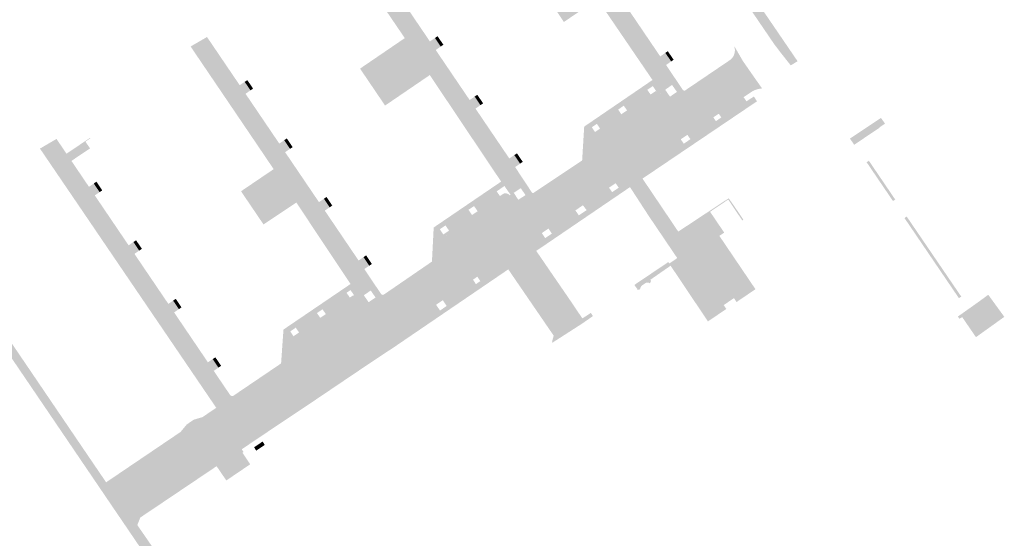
# Model space of a CAD drawing. Header units: inches. Extents: x 83219 to 84793, y 445831 to 447244.
# Tile 12 of 17: x 83912 to 84132, y 446579 to 446695. Entities that reach past the tile are written whole.
import ezdxf

# ---------------------------------------------------------------- set-up
doc = ezdxf.new("R2010")
doc.units = ezdxf.units.IN
doc.header["$MEASUREMENT"] = 0

msp = doc.modelspace()

# ---------------------------------------------------------------- hatches: boundary and pattern name
for points in [[(84042.25, 446749.39), (84085.64, 446685.74), (84085.23, 446685.49), (84084.12, 446684.81), (84081.92, 446687.58), (84080.42, 446689.56), (84040.48, 446748.26), (84042.25, 446749.39), (84042.25, 446749.39)], [(84039.7, 446711.76), (84038.59, 446711.01), (84046.14, 446699.87), (84047.25, 446700.62), (84047.83, 446699.76), (84048.55, 446698.71), (84047.44, 446697.96), (84054.99, 446686.82), (84056.14, 446687.6), (84057.44, 446685.69), (84056.29, 446684.91), (84056.89, 446684.02), (84053.27, 446681.55), (84051.58, 446684.03), (84049.33, 446687.33), (84040.99, 446699.57), (84033.5, 446694.51), (84028.43, 446702.01), (84035.93, 446707.08), (84024.53, 446723.93), (84021.03, 446729.12), (84017.53, 446734.29), (84021.14, 446736.74), (84028.44, 446725.97), (84029.56, 446726.73), (84030.21, 446725.76), (84030.85, 446724.82), (84029.74, 446724.06), (84037.3, 446712.91), (84038.41, 446713.67), (84039.09, 446712.67), (84039.7, 446711.76), (84039.7, 446711.76)], [(84006.02, 446689.02), (84004.9, 446688.25), (84012.47, 446677.08), (84013.59, 446677.84), (84014.89, 446675.93), (84013.77, 446675.17), (84021.32, 446664.03), (84022.44, 446664.78), (84023.73, 446662.87), (84022.62, 446662.11), (84023.13, 446661.33), (84019.5, 446658.86), (84017.83, 446661.35), (84009.56, 446673.71), (84003.58, 446682.65), (83993.6, 446675.84), (83988.02, 446684.09), (83993.25, 446687.66), (83998, 446690.9), (83992.57, 446698.89), (83983.98, 446711.55), (83987.49, 446713.93), (83989.19, 446711.42), (83994.76, 446703.2), (83995.89, 446703.97), (83997.19, 446702.05), (83996.06, 446701.29), (84003.6, 446690.16), (84004.73, 446690.93), (84006.02, 446689.02), (84006.02, 446689.02)], [(83972.4, 446666.18), (83971.3, 446665.43), (83978.85, 446654.28), (83979.96, 446655.03), (83981.24, 446653.12), (83980.15, 446652.38), (83987.69, 446641.24), (83988.79, 446641.99), (83990.08, 446640.08), (83988.98, 446639.34), (83989.55, 446638.48), (83985.89, 446635.99), (83980.16, 446644.61), (83973.8, 446654.19), (83966.48, 446649.29), (83961.46, 446656.7), (83968.74, 446661.64), (83965.27, 446666.78), (83957.75, 446677.89), (83952.24, 446686.03), (83950.21, 446689.03), (83953.87, 446691.15), (83961.17, 446680.38), (83962.28, 446681.14), (83963.57, 446679.23), (83962.46, 446678.48), (83970, 446667.35), (83971.1, 446668.1), (83972.4, 446666.18), (83972.4, 446666.18)], [(84005.32, 446691.33), (84006.61, 446689.41), (84006.02, 446689.02), (84004.73, 446690.93), (84005.32, 446691.33), (84005.32, 446691.33)], [(84071.89, 446683.98), (84058.93, 446675.17), (84058.83, 446675.12), (84058.73, 446675.07), (84058.63, 446675.03), (84058.53, 446675), (84058.42, 446674.97), (84058.31, 446674.96), (84058.2, 446674.96), (84058.09, 446674.96), (84057.98, 446674.98), (84057.87, 446675.01), (84057.77, 446675.04), (84057.67, 446675.08), (84057.57, 446675.14), (84057.48, 446675.2), (84057.39, 446675.26), (84057.31, 446675.34), (84057.24, 446675.42), (84057.18, 446675.51), (84055.67, 446677.7), (84056.75, 446678.43), (84057.17, 446677.83), (84058.72, 446678.89), (84058.31, 446679.48), (84059.43, 446680.24), (84060.08, 446679.28), (84060.45, 446679.15), (84070.67, 446686.08), (84070.85, 446686.24), (84071.01, 446686.42), (84071.15, 446686.6), (84071.28, 446686.81), (84071.39, 446687.02), (84071.48, 446687.24), (84071.56, 446687.46), (84071.61, 446687.7), (84071.64, 446687.93), (84071.65, 446688.17), (84071.64, 446688.41), (84071.61, 446688.65), (84071.56, 446688.88), (84071.49, 446689.11), (84071.39, 446689.33), (84073.44, 446685.78), (84073.24, 446685.44), (84073.02, 446685.11), (84072.77, 446684.8), (84072.5, 446684.5), (84072.2, 446684.23), (84071.89, 446683.98)], [(84056.69, 446687.97), (84057.99, 446686.06), (84057.44, 446685.69), (84056.14, 446687.6), (84056.69, 446687.97), (84056.69, 446687.97)], [(84013.22, 446636.97), (84006.47, 446632.37), (84004.98, 446631.35), (83993.9, 446623.8), (83977.83, 446613), (83961.22, 446601.75), (83960.42, 446601.21), (83954.15, 446596.97), (83953.4, 446596.46), (83936.35, 446585.07), (83933.04, 446589.91), (83972.1, 446616.47), (83974.24, 446617.93), (83976.41, 446619.3), (83991.76, 446629.6), (84005.8, 446639.26), (84008.19, 446640.9), (84010.55, 446642.53), (84025.59, 446652.63), (84041.85, 446663.4), (84042.05, 446663.54), (84044.03, 446664.91), (84058.93, 446675.17), (84071.89, 446683.98), (84072.2, 446684.23), (84072.5, 446684.5), (84072.77, 446684.8), (84073.02, 446685.11), (84073.24, 446685.44), (84073.44, 446685.78), (84075.3, 446683.11), (84077.71, 446679.67), (84077.3, 446679.62), (84076.9, 446679.54), (84076.5, 446679.43), (84076.12, 446679.29), (84075.74, 446679.12), (84075.38, 446678.92), (84075.3, 446678.86), (84073.59, 446677.72), (84068.05, 446674.01), (84066.84, 446673.2), (84061.05, 446669.31), (84059.56, 446668.31), (84053.27, 446664.07), (84051.55, 446662.91), (84045.05, 446658.51), (84043.57, 446657.51), (84037.74, 446653.57), (84036.06, 446652.43), (84030.05, 446648.37), (84028.58, 446647.37), (84014.18, 446637.62), (84013.22, 446636.97), (84013.22, 446636.97)], [(84041.85, 446663.4), (84025.59, 446652.63), (84025.47, 446652.55), (84025.33, 446652.49), (84025.2, 446652.44), (84025.06, 446652.4), (84024.91, 446652.37), (84024.77, 446652.36), (84024.62, 446652.36), (84024.48, 446652.37), (84024.33, 446652.4), (84024.19, 446652.44), (84024.05, 446652.49), (84023.92, 446652.56), (84023.8, 446652.63), (84023.68, 446652.72), (84023.57, 446652.81), (84023.47, 446652.92), (84022.17, 446654.76), (84023, 446655.3), (84023.33, 446654.81), (84024.93, 446655.84), (84024.59, 446656.35), (84025.86, 446657.19), (84026.39, 446656.38), (84026.55, 446656.32), (84026.71, 446656.34), (84037.57, 446663.59), (84038.03, 446671.14), (84041.5, 446673.51), (84053.27, 446681.55), (84056.89, 446684.02), (84059.43, 446680.24), (84058.31, 446679.48), (84057.63, 446680.45), (84056.1, 446679.37), (84056.75, 446678.43), (84055.67, 446677.7), (84055.24, 446678.32), (84055.14, 446678.46), (84054.97, 446678.62), (84054.78, 446678.75), (84054.57, 446678.84), (84054.35, 446678.89), (84054.12, 446678.91), (84053.89, 446678.89), (84053.67, 446678.82), (84053.47, 446678.73), (84054.06, 446679.13), (84053.34, 446680.19), (84052.12, 446679.36), (84052.83, 446678.3), (84047.59, 446674.75), (84046.87, 446675.81), (84045.6, 446674.95), (84046.31, 446673.89), (84041.57, 446670.69), (84040.86, 446671.75), (84039.73, 446670.99), (84040.45, 446669.93), (84038.38, 446668.53), (84041.85, 446663.4)], [(83962.86, 446681.53), (83964.15, 446679.62), (83963.57, 446679.23), (83962.28, 446681.14), (83962.86, 446681.53), (83962.86, 446681.53)], [(84058.93, 446675.17), (84044.03, 446664.91), (84042.05, 446663.54), (84041.85, 446663.4), (84038.38, 446668.53), (84040.45, 446669.93), (84041.57, 446670.69), (84046.31, 446673.89), (84047.59, 446674.75), (84052.83, 446678.3), (84053.41, 446678.69), (84053.51, 446678.75), (84053.61, 446678.8), (84053.72, 446678.84), (84053.83, 446678.87), (84053.95, 446678.89), (84054.06, 446678.9), (84054.17, 446678.91), (84054.29, 446678.9), (84054.4, 446678.88), (84054.51, 446678.85), (84054.62, 446678.82), (84054.73, 446678.77), (84054.83, 446678.72), (84054.92, 446678.65), (84055.01, 446678.58), (84055.1, 446678.5), (84055.18, 446678.42), (84055.24, 446678.32), (84057.18, 446675.51), (84057.24, 446675.42), (84057.31, 446675.34), (84057.39, 446675.26), (84057.48, 446675.2), (84057.57, 446675.14), (84057.67, 446675.08), (84057.77, 446675.04), (84057.87, 446675.01), (84057.98, 446674.98), (84058.09, 446674.96), (84058.2, 446674.96), (84058.31, 446674.96), (84058.42, 446674.97), (84058.53, 446675), (84058.63, 446675.03), (84058.73, 446675.07), (84058.83, 446675.12), (84058.93, 446675.17), (84058.93, 446675.17)], [(84028.84, 446644.41), (84027.33, 446643.39), (84029.93, 446639.59), (84035.09, 446632.07), (84037.62, 446628.31), (84039.51, 446629.53), (84039.98, 446628.83), (84037.36, 446627.01), (84037.18, 446626.9), (84026.35, 446642.75), (84022.02, 446639.94), (84032.89, 446624.14), (84031.25, 446623.09), (84030.88, 446622.85), (84030.94, 446623.15), (84030.86, 446623.16), (84031.22, 446624.46), (84029.09, 446627.57), (84021.09, 446639.26), (83994.96, 446621.45), (83994.22, 446620.99), (83988.78, 446617.35), (83985.75, 446615.31), (83977.06, 446609.44), (83973.39, 446607), (83968.78, 446603.91), (83965.68, 446601.82), (83961.62, 446599.09), (83956.01, 446595.31), (83945.71, 446588.37), (83938.98, 446583.84), (83938.32, 446582.17), (83936.25, 446585.01), (83936.35, 446585.07), (83953.4, 446596.46), (83954.15, 446596.97), (83960.42, 446601.21), (83961.22, 446601.75), (83977.83, 446613), (83993.9, 446623.8), (84004.98, 446631.35), (84005.86, 446630.07), (84007.35, 446631.09), (84006.47, 446632.37), (84013.22, 446636.97), (84013.87, 446635.96), (84014.85, 446636.64), (84014.18, 446637.62), (84028.58, 446647.37), (84029.32, 446646.24), (84030.82, 446647.23), (84030.05, 446648.37), (84036.06, 446652.43), (84036.83, 446651.32), (84038.58, 446652.5), (84037.74, 446653.57), (84043.57, 446657.51), (84044.25, 446656.5), (84045.73, 446657.5), (84045.05, 446658.51), (84051.55, 446662.91), (84053.27, 446664.07), (84059.56, 446668.31), (84060.26, 446667.33), (84061.73, 446668.33), (84061.05, 446669.31), (84066.84, 446673.2), (84067.41, 446672.35), (84068.63, 446673.19), (84068.05, 446674.01), (84073.59, 446677.72), (84074.23, 446676.78), (84075.89, 446677.86), (84076.58, 446676.79), (84051.04, 446659.53), (84048.25, 446657.63), (84028.84, 446644.41), (84028.84, 446644.41)], [(84014.18, 446678.24), (84015.48, 446676.33), (84014.89, 446675.93), (84013.59, 446677.84), (84014.18, 446678.24), (84014.18, 446678.24)], [(84103.96, 446670.92), (84098.28, 446667.09), (84097.32, 446668.46), (84104.25, 446673.08), (84105.15, 446671.8), (84103.92, 446670.97), (84103.96, 446670.92), (84103.96, 446670.92)], [(83947.6, 446630.38), (83946.53, 446629.65), (83954.07, 446618.51), (83955.14, 446619.23), (83956.43, 446617.32), (83955.37, 446616.6), (83959.04, 446611.19), (83959.07, 446611.15), (83959.11, 446611.12), (83959.14, 446611.09), (83959.18, 446611.06), (83959.23, 446611.04), (83959.27, 446611.02), (83959.32, 446611), (83959.36, 446610.99), (83959.41, 446610.98), (83959.46, 446610.97), (83959.51, 446610.97), (83959.55, 446610.98), (83959.6, 446610.98), (83959.65, 446611), (83959.7, 446611.01), (83959.74, 446611.03), (83955.93, 446608.35), (83952.39, 446613.56), (83949.32, 446618.08), (83938.18, 446634.47), (83931.27, 446644.64), (83926.15, 446652.18), (83916.6, 446666.23), (83920.29, 446668.39), (83922.05, 446665.79), (83922.52, 446665.09), (83927.77, 446668.63), (83927.84, 446668.53), (83926.74, 446667.79), (83927.77, 446666.28), (83925.29, 446664.61), (83923.62, 446663.48), (83927.53, 446657.7), (83928.61, 446658.43), (83929.91, 446656.51), (83928.83, 446655.78), (83936.38, 446644.63), (83937.46, 446645.36), (83938.75, 446643.45), (83937.68, 446642.72), (83945.24, 446631.56), (83946.31, 446632.28), (83947.6, 446630.38), (83947.6, 446630.38)], [(83971.68, 446668.49), (83972.98, 446666.57), (83972.4, 446666.18), (83971.1, 446668.1), (83971.68, 446668.49), (83971.68, 446668.49)], [(84023.03, 446665.18), (84024.32, 446663.27), (84023.73, 446662.87), (84022.44, 446664.78), (84023.03, 446665.18), (84023.03, 446665.18)], [(84101.05, 446663.18), (84101.55, 446663.51), (84107.42, 446654.86), (84106.93, 446654.51), (84101.05, 446663.18), (84101.05, 446663.18)], [(84005.8, 446639.26), (83991.76, 446629.6), (83991.64, 446629.54), (83991.53, 446629.5), (83991.41, 446629.46), (83991.29, 446629.43), (83991.16, 446629.41), (83991.04, 446629.4), (83990.91, 446629.4), (83990.79, 446629.42), (83990.66, 446629.44), (83990.54, 446629.47), (83990.42, 446629.51), (83990.31, 446629.57), (83990.2, 446629.63), (83990.1, 446629.7), (83990, 446629.78), (83989.91, 446629.87), (83989.83, 446629.96), (83989.75, 446630.06), (83988.75, 446631.53), (83989.6, 446632.41), (83989.93, 446631.93), (83991.48, 446632.98), (83990.92, 446633.79), (83991.96, 446634.88), (83992.77, 446633.68), (83992.96, 446633.59), (83993.14, 446633.57), (83993.31, 446633.62), (84004.06, 446641), (84004.45, 446648.61), (84015.78, 446656.33), (84019.5, 446658.86), (84023.13, 446661.33), (84025.86, 446657.19), (84024.59, 446656.35), (84023.87, 446657.4), (84022.32, 446656.35), (84023, 446655.3), (84022.17, 446654.76), (84021.44, 446655.8), (84021.6, 446655.91), (84020.22, 446657.88), (84018.5, 446656.67), (84019.24, 446655.63), (84014.24, 446652.24), (84013.46, 446653.4), (84012.21, 446652.56), (84013, 446651.4), (84007.87, 446647.92), (84007.08, 446649.08), (84005.82, 446648.22), (84006.6, 446647.06), (84006.92, 446647.28), (84007.32, 446646.68), (84007.32, 446646.68), (84007.33, 446646.67), (84007.33, 446646.65), (84007.34, 446646.64), (84007.34, 446646.63), (84007.34, 446646.61), (84007.34, 446646.6), (84007.34, 446646.58), (84007.34, 446646.57), (84007.34, 446646.55), (84007.33, 446646.54), (84007.33, 446646.53), (84007.32, 446646.52), (84007.31, 446646.5), (84007.3, 446646.49), (84005.44, 446645.25), (84008.25, 446641.14), (84008.26, 446641.12), (84008.26, 446641.11), (84008.27, 446641.09), (84008.27, 446641.07), (84008.27, 446641.05), (84008.27, 446641.04), (84008.27, 446641.02), (84008.27, 446641), (84008.26, 446640.99), (84008.26, 446640.97), (84008.25, 446640.96), (84008.24, 446640.94), (84008.23, 446640.93), (84008.22, 446640.92), (84008.21, 446640.91), (84008.19, 446640.9), (84005.8, 446639.26)], [(83929.2, 446658.83), (83930.5, 446656.91), (83929.91, 446656.51), (83928.61, 446658.43), (83929.2, 446658.83), (83929.2, 446658.83)], [(84068.19, 446646.74), (84058.79, 446641.78), (84056.8, 446644.72), (84052.48, 446651.12), (84050.85, 446653.62), (84049.12, 446656.29), (84048.25, 446657.63), (84051.04, 446659.53), (84051.95, 446658.18), (84059.01, 446647.7), (84060.1, 446648.41), (84070.26, 446655.13), (84071.23, 446653.78), (84073.54, 446650.37), (84073.46, 446650.32), (84073.29, 446650.2), (84072.98, 446650.66), (84070.16, 446654.85), (84066.12, 446652.12), (84068.95, 446647.94), (84069.27, 446647.47), (84068.19, 446646.74)], [(83980.54, 446655.42), (83981.82, 446653.52), (83981.24, 446653.12), (83979.96, 446655.03), (83980.54, 446655.42), (83980.54, 446655.42)], [(84025.59, 446652.63), (84010.55, 446642.53), (84008.19, 446640.9), (84008.21, 446640.91), (84008.22, 446640.92), (84008.23, 446640.93), (84008.24, 446640.94), (84008.25, 446640.96), (84008.26, 446640.97), (84008.26, 446640.99), (84008.27, 446641), (84008.27, 446641.02), (84008.27, 446641.04), (84008.27, 446641.05), (84008.27, 446641.07), (84008.27, 446641.09), (84008.26, 446641.11), (84008.26, 446641.12), (84008.25, 446641.14), (84008.23, 446641.17), (84005.44, 446645.25), (84007.23, 446646.45), (84007.24, 446646.45), (84007.26, 446646.46), (84007.27, 446646.46), (84007.28, 446646.47), (84007.29, 446646.48), (84007.3, 446646.49), (84007.31, 446646.5), (84007.32, 446646.52), (84007.33, 446646.53), (84007.33, 446646.54), (84007.34, 446646.55), (84007.34, 446646.57), (84007.34, 446646.58), (84007.34, 446646.6), (84007.34, 446646.61), (84007.34, 446646.63), (84007.34, 446646.64), (84007.33, 446646.65), (84007.33, 446646.67), (84007.32, 446646.68), (84007.31, 446646.69), (84007.31, 446646.71), (84006.92, 446647.28), (84007.87, 446647.92), (84013, 446651.4), (84014.24, 446652.24), (84019.24, 446655.63), (84020.05, 446656.18), (84020.17, 446656.21), (84020.3, 446656.23), (84020.42, 446656.23), (84020.55, 446656.23), (84020.67, 446656.21), (84020.8, 446656.18), (84020.92, 446656.15), (84021.03, 446656.1), (84021.15, 446656.04), (84021.25, 446655.97), (84021.35, 446655.89), (84021.44, 446655.8), (84023.47, 446652.92), (84023.57, 446652.81), (84023.68, 446652.72), (84023.8, 446652.63), (84023.92, 446652.56), (84024.05, 446652.49), (84024.19, 446652.44), (84024.33, 446652.4), (84024.48, 446652.37), (84024.62, 446652.36), (84024.77, 446652.36), (84024.91, 446652.37), (84025.06, 446652.4), (84025.2, 446652.44), (84025.33, 446652.49), (84025.47, 446652.55), (84025.59, 446652.63), (84025.59, 446652.63)], [(83906.95, 446627.69), (83927.57, 446597.29), (83931.36, 446591.71), (83932.8, 446589.74), (83932.63, 446589.62), (83932.4, 446589.46), (83932.28, 446589.68), (83930.1, 446590.22), (83905.54, 446626.42), (83889.98, 446649.45), (83892.19, 446653.39), (83895.04, 446648.79), (83893.59, 446647.46), (83906.95, 446627.69), (83906.95, 446627.69)], [(84111.52, 446648.8), (84122.16, 446633.18), (84121.64, 446632.82), (84109.5, 446650.71), (84109.98, 446651.07), (84111.52, 446648.8), (84111.52, 446648.8)], [(83938.05, 446645.76), (83939.34, 446643.84), (83938.75, 446643.45), (83937.46, 446645.36), (83938.05, 446645.76), (83938.05, 446645.76)], [(84068.19, 446646.74), (84076.24, 446634.83), (84072.03, 446631.97), (84071.44, 446632.84), (84069.16, 446631.29), (84069.74, 446630.42), (84065.64, 446627.64), (84057.31, 446640.08), (84057.01, 446640.57), (84058.79, 446641.78), (84068.19, 446646.74)], [(83989.37, 446642.38), (83990.66, 446640.47), (83990.08, 446640.08), (83988.79, 446641.99), (83989.37, 446642.38), (83989.37, 446642.38)], [(84032.89, 446624.14), (84022.02, 446639.94), (84026.35, 446642.75), (84037.18, 446626.9), (84032.89, 446624.14), (84032.89, 446624.14)], [(84057.31, 446640.08), (84052.75, 446636.91), (84052.8, 446636.83), (84052.96, 446636.76), (84052.71, 446636.15), (84052.64, 446636.19), (84052.56, 446636.23), (84052.49, 446636.26), (84052.41, 446636.29), (84052.33, 446636.3), (84052.25, 446636.32), (84052.17, 446636.32), (84052.08, 446636.32), (84052, 446636.3), (84051.92, 446636.29), (84051.84, 446636.26), (84051.77, 446636.23), (84050.82, 446635.59), (84050.73, 446635.47), (84050.66, 446635.34), (84050.6, 446635.2), (84050.55, 446635.06), (84050.51, 446634.92), (84050.48, 446634.77), (84049.82, 446634.75), (84049.91, 446634.85), (84049.77, 446635), (84049.23, 446635.79), (84056.79, 446640.89), (84057.01, 446640.57), (84057.31, 446640.08), (84057.31, 446640.08)], [(83989.55, 446638.48), (83991.96, 446634.88), (83990.92, 446633.79), (83990.4, 446634.54), (83988.86, 446633.48), (83989.6, 446632.41), (83988.75, 446631.53), (83987.71, 446633.04), (83987.6, 446633.17), (83987.44, 446633.29), (83987.27, 446633.39), (83987.09, 446633.45), (83986.9, 446633.48), (83986.69, 446633.47), (83985.89, 446634.64), (83985, 446634.03), (83985.74, 446632.96), (83980.38, 446629.28), (83979.64, 446630.35), (83978.4, 446629.5), (83979.14, 446628.43), (83974.41, 446625.18), (83973.67, 446626.25), (83972.44, 446625.4), (83973.17, 446624.33), (83973.04, 446624.24), (83973.58, 446623.49), (83973.58, 446623.46), (83973.59, 446623.44), (83973.59, 446623.41), (83973.58, 446623.39), (83973.58, 446623.36), (83973.57, 446623.34), (83973.56, 446623.32), (83973.55, 446623.29), (83973.54, 446623.27), (83973.53, 446623.25), (83971.69, 446622), (83974.29, 446618.14), (83974.3, 446618.13), (83974.3, 446618.12), (83974.31, 446618.1), (83974.31, 446618.09), (83974.31, 446618.08), (83974.31, 446618.06), (83974.31, 446618.05), (83974.31, 446618.04), (83974.31, 446618.02), (83974.3, 446618.01), (83974.3, 446618), (83974.29, 446617.98), (83974.28, 446617.97), (83974.27, 446617.96), (83974.26, 446617.95), (83974.25, 446617.94), (83974.24, 446617.93), (83972.1, 446616.47), (83933.04, 446589.91), (83932.8, 446589.74), (83931.36, 446591.71), (83947.96, 446602.95), (83949.37, 446604.64), (83950.9, 446605.69), (83952.86, 446606.27), (83955.93, 446608.35), (83959.74, 446611.03), (83970.4, 446618.26), (83970.93, 446625.82), (83985.89, 446635.99), (83989.55, 446638.48)], [(83946.9, 446632.68), (83948.18, 446630.78), (83947.6, 446630.38), (83946.31, 446632.28), (83946.9, 446632.68), (83946.9, 446632.68)], [(83991.76, 446629.6), (83976.41, 446619.3), (83974.24, 446617.93), (83974.25, 446617.94), (83974.26, 446617.95), (83974.27, 446617.96), (83974.28, 446617.97), (83974.29, 446617.98), (83974.3, 446618), (83974.3, 446618.01), (83974.31, 446618.02), (83974.31, 446618.04), (83974.31, 446618.05), (83974.31, 446618.06), (83974.31, 446618.08), (83974.31, 446618.09), (83974.31, 446618.1), (83974.3, 446618.12), (83974.3, 446618.13), (83974.29, 446618.14), (83971.69, 446622), (83973.53, 446623.25), (83973.54, 446623.27), (83973.55, 446623.29), (83973.56, 446623.32), (83973.57, 446623.34), (83973.58, 446623.36), (83973.58, 446623.39), (83973.59, 446623.41), (83973.59, 446623.44), (83973.58, 446623.46), (83973.58, 446623.49), (83973.04, 446624.24), (83973.17, 446624.33), (83974.41, 446625.18), (83979.14, 446628.43), (83980.38, 446629.28), (83985.74, 446632.96), (83986.22, 446633.29), (83986.3, 446633.34), (83986.38, 446633.38), (83986.47, 446633.42), (83986.57, 446633.44), (83986.66, 446633.46), (83986.76, 446633.47), (83986.85, 446633.47), (83986.95, 446633.47), (83987.04, 446633.45), (83987.14, 446633.43), (83987.23, 446633.4), (83987.32, 446633.36), (83987.4, 446633.32), (83987.48, 446633.26), (83987.56, 446633.2), (83987.63, 446633.14), (83987.69, 446633.07), (83987.75, 446632.99), (83989.75, 446630.06), (83989.83, 446629.96), (83989.91, 446629.87), (83990, 446629.78), (83990.1, 446629.7), (83990.2, 446629.63), (83990.31, 446629.57), (83990.42, 446629.51), (83990.54, 446629.47), (83990.66, 446629.44), (83990.79, 446629.42), (83990.91, 446629.4), (83991.04, 446629.4), (83991.16, 446629.41), (83991.29, 446629.43), (83991.41, 446629.46), (83991.53, 446629.5), (83991.64, 446629.54), (83991.76, 446629.6), (83991.76, 446629.6)], [(84128.28, 446633.46), (84131.73, 446628.71), (84131.76, 446628.66), (84131.6, 446628.54), (84125.44, 446624.12), (84122.37, 446628.6), (84121.75, 446628.22), (84121.41, 446628.73), (84125.82, 446631.86), (84128.19, 446633.59), (84128.28, 446633.46), (84128.28, 446633.46)], [(83955.73, 446619.63), (83957.02, 446617.72), (83956.43, 446617.32), (83955.14, 446619.23), (83955.73, 446619.63), (83955.73, 446619.63)], [(83966.75, 446600.06), (83965.11, 446598.96), (83964.85, 446598.78), (83964.37, 446599.54), (83966.28, 446600.82), (83966.75, 446600.06), (83966.75, 446600.06)], [(83963.5, 446595.73), (83958.26, 446592.18), (83958.18, 446592.12), (83956.01, 446595.31), (83961.62, 446599.09), (83962.03, 446598.48), (83961.79, 446598.32), (83962.17, 446597.74), (83962.56, 446597.16), (83962.94, 446596.59), (83963.12, 446596.3), (83963.31, 446596.02), (83963.5, 446595.73), (83963.5, 446595.73)], [(83933.04, 446589.91), (83936.35, 446585.07), (83936.25, 446585.01), (83935.93, 446584.79), (83935.73, 446584.66), (83935.83, 446584.53), (83935.55, 446582.19), (83932.73, 446586.34), (83930.1, 446590.22), (83932.28, 446589.68), (83932.4, 446589.46), (83932.63, 446589.62), (83932.8, 446589.74), (83933.04, 446589.91), (83933.04, 446589.91)], [(83955.92, 446565.28), (83956.27, 446564.55), (83956.68, 446563.85), (83957.14, 446563.18), (83957.65, 446562.55), (83958.2, 446561.96), (83958.79, 446561.41), (83959.43, 446560.92), (83960.11, 446560.47), (83960.82, 446560.07), (83959.19, 446558.68), (83957.29, 446561.5), (83953.6, 446558.91), (83955.69, 446555.71), (83953.9, 446554.19), (83940.28, 446575.22), (83935.55, 446582.19), (83935.83, 446584.53), (83935.73, 446584.66), (83935.93, 446584.79), (83936.25, 446585.01), (83938.32, 446582.17), (83942.32, 446576.37), (83949.22, 446565.59), (83950.11, 446566.18), (83955.07, 446569.56), (83955.06, 446569.44), (83955.07, 446569.32), (83955.07, 446569.2), (83955.11, 446568.39), (83955.22, 446567.59), (83955.39, 446566.8), (83955.63, 446566.03), (83955.92, 446565.28)]]:
    msp.add_hatch(color=256).paths.add_polyline_path(points, flags=0)

doc.saveas('drawing.dxf')
